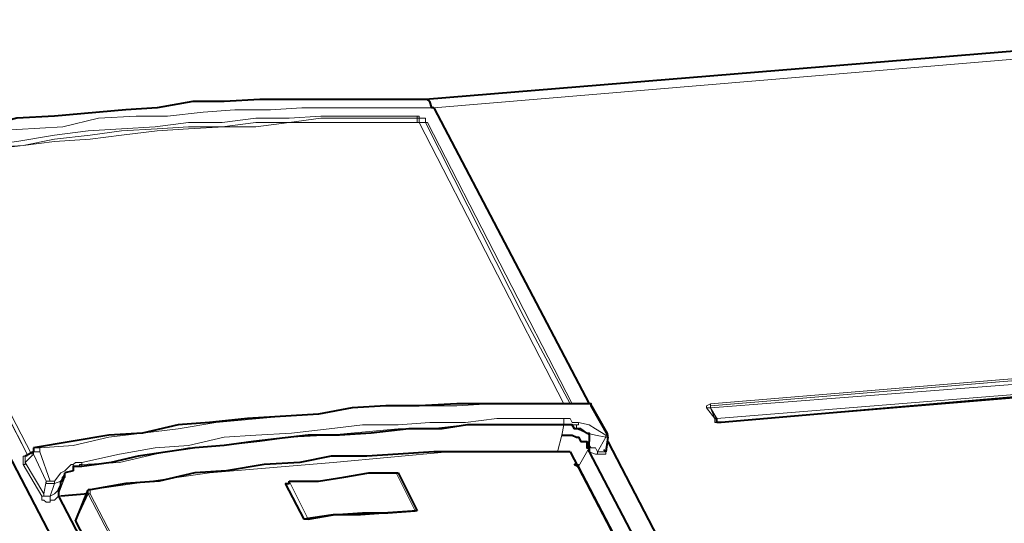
# Model space of a CAD drawing. Header units: millimetres. Extents: x 2 to 406, y 0 to 285.
# Tile 34 of 53: x 357.47 to 365.25, y 87.3 to 91.27. Entities that reach past the tile are written whole.
import ezdxf

# ---------------------------------------------------------------- set-up
doc = ezdxf.new("R2010")
doc.units = ezdxf.units.MM
doc.header["$MEASUREMENT"] = 0
doc.layers.get('0').update_dxf_attribs({"linetype": 'CONTINUOUS'})

msp = doc.modelspace()

# ---------------------------------------------------------------- linework, layer by layer
at = {"color": 0, "linetype": 'Continuous', "lineweight": 5, "true_color": 0x000007}
msp.add_line((368.4209, 91.22), (360.7434, 90.5747), dxfattribs=at)
at = {"color": 0, "linetype": 'Continuous', "lineweight": 40, "true_color": 0x000007}
for points in [[(368.3382, 91.2696), (360.6772, 90.6409)], [(360.6772, 90.6409), (359.3701, 90.6409), (359.0888, 90.6243), (358.8406, 90.6243), (358.5593, 90.5747), (358.3111, 90.5582), (357.7485, 90.5085), (357.4507, 90.492), (357.186, 90.4258), (356.9212, 90.4092), (356.6565, 90.3596), (356.3752, 90.31)], [(360.7434, 90.5747), (360.7269, 90.5747), (360.7103, 90.6243), (360.6938, 90.6409), (360.6772, 90.6409)], [(360.7434, 90.5747), (361.9679, 88.2417)], [(356.1601, 90.1941), (367.4447, 68.5019)], [(368.9504, 88.6057), (363.0103, 88.0927)], [(361.9679, 88.2417), (360.9254, 88.2417), (360.6276, 88.2251), (360.3629, 88.2251), (360.0981, 88.2086), (359.8334, 88.1589), (359.2708, 88.1258), (358.973, 88.0927), (358.7248, 88.0762), (358.4435, 88.01), (358.1787, 87.9935), (357.8809, 87.9438), (357.5831, 87.8942)], [(361.9844, 88.2251), (361.9844, 88.2417), (361.9679, 88.2417)], [(362.1168, 87.9935), (361.9844, 88.2251)], [(362.9772, 88.0927), (362.9772, 88.1258), (362.9606, 88.1258)], [(361.7693, 88.0762), (361.0082, 88.0762), (360.8096, 88.0431), (360.5449, 88.0431), (360.247, 88.01), (359.9988, 87.9935), (359.7507, 87.9935)], [(361.8686, 88.0431), (361.852, 88.0431), (361.8355, 88.0762), (361.7693, 88.0762)], [(362.9772, 88.0927), (362.9772, 88.1093)], [(363.0103, 88.0927), (362.9772, 88.0927)], [(359.7507, 87.9935), (359.3204, 87.9438), (359.0888, 87.9107), (358.8571, 87.8942), (358.642, 87.8611), (358.4104, 87.828), (358.1953, 87.7784), (357.9636, 87.7453)], [(361.7528, 87.9935), (361.8355, 87.9935), (361.8686, 87.9769), (361.8851, 87.9769), (361.9017, 87.9438), (361.9513, 87.9438), (361.9513, 87.8942), (361.9679, 87.8942)], [(361.9513, 88.01), (361.9017, 88.0431), (361.8686, 88.0431)], [(361.9513, 88.01), (361.9679, 88.01), (361.9679, 87.9935)], [(361.9679, 87.9935), (361.9679, 87.9769)], [(361.9679, 87.9769), (361.9679, 87.9438)], [(362.1168, 87.9769), (362.1002, 87.8611)], [(362.1168, 87.9769), (362.1168, 87.9935)], [(357.5831, 87.8942), (357.5831, 87.8611)], [(361.9679, 87.9107), (361.9679, 87.9438)], [(361.9679, 87.8611), (361.9679, 87.9107)], [(361.9679, 87.8942), (361.9679, 87.8942)], [(361.9679, 87.8942), (361.9679, 87.8942)], [(361.9679, 87.8942), (361.9679, 87.8611)], [(362.1168, 87.9438), (372.2597, 68.4191)], [(357.5831, 87.8611), (357.5169, 87.828)], [(361.7693, 87.8611), (360.7434, 87.8611), (360.4621, 87.8445), (360.2139, 87.828), (359.9327, 87.828), (359.6845, 87.7784), (359.4032, 87.7618), (359.1053, 87.7122), (358.8571, 87.6956), (358.5759, 87.6294), (358.3111, 87.6129), (358.0298, 87.5633)], [(361.8189, 87.8611), (361.7693, 87.8611)], [(361.8189, 87.8611), (365.0124, 81.7389)], [(361.9679, 87.8611), (365.2275, 81.6397)], [(362.1002, 87.8611), (362.0837, 87.8776)], [(357.9636, 87.7453), (357.8975, 87.7453), (357.8975, 87.7122)], [(361.8686, 87.7618), (361.852, 87.7618), (361.8851, 87.7453)], [(365.1282, 81.5404), (361.8851, 87.7453)], [(357.7982, 87.5964), (357.7982, 87.6294), (357.8147, 87.6294), (357.8147, 87.6625), (357.8313, 87.6625), (357.8313, 87.6956)], [(357.8313, 87.6625), (357.8147, 87.6625)], [(357.8975, 87.7122), (357.8313, 87.6956)], [(359.6017, 87.6294), (359.8334, 87.6294), (360.0319, 87.6625), (360.2305, 87.6956), (360.4456, 87.6956)], [(360.4456, 87.6956), (360.4621, 87.6956)], [(360.4621, 87.6956), (360.6111, 87.3978)], [(357.7816, 87.5633), (357.7982, 87.5964)], [(359.5686, 87.6129), (359.6017, 87.6129), (359.6017, 87.6294)], [(359.5686, 87.6129), (359.7176, 87.3316)], [(357.7816, 87.5633), (357.7816, 87.5136)], [(357.7816, 87.5136), (361.0082, 81.3087)], [(358.0133, 87.5302), (357.7982, 87.5136)], [(357.914, 87.3151), (358.0133, 87.5633)], [(358.0298, 87.5633), (358.0133, 87.5633)], [(360.6111, 87.3978), (360.3794, 87.3813), (360.1643, 87.3647), (359.9492, 87.3647), (359.7176, 87.3316)], [(359.7507, 87.3316), (359.9492, 87.3647), (360.1809, 87.3813), (360.3794, 87.3813), (360.5945, 87.3978)], [(360.6111, 87.3978), (360.5945, 87.3978)], [(357.914, 87.3151), (357.914, 87.3151)], [(357.914, 87.3151), (361.0744, 81.2426)], [(359.7507, 87.3316), (359.7176, 87.3316)]]:
    msp.add_lwpolyline(points, dxfattribs=at)
at = {"color": 0, "linetype": 'Continuous', "lineweight": 5, "true_color": 0x000007}
for points in [[(360.7434, 90.5747), (359.701, 90.5747), (359.4528, 90.5582), (359.1715, 90.5582), (358.9233, 90.5416), (358.642, 90.5085), (358.3939, 90.5085), (358.096, 90.492), (357.8147, 90.4258), (357.2687, 90.3927), (357.004, 90.3265), (356.7392, 90.31), (356.4414, 90.2603), (356.1601, 90.1941)], [(356.3752, 90.161), (357.2025, 90.2769), (357.4507, 90.31), (357.7485, 90.3596), (358.0133, 90.3927), (358.278, 90.4092), (358.5428, 90.4258), (358.8075, 90.4589), (359.0723, 90.4589), (359.337, 90.492), (359.6017, 90.492), (359.8499, 90.5085), (360.6111, 90.5085)], [(356.3917, 90.1279), (356.6565, 90.1776), (356.9212, 90.1941), (357.2025, 90.2603), (357.5003, 90.2769), (357.7485, 90.3265), (358.0298, 90.3596), (358.278, 90.3927), (358.5593, 90.4092), (358.8075, 90.4258), (359.0723, 90.4258), (359.337, 90.4589), (359.6017, 90.4589), (359.8499, 90.492), (360.6111, 90.492)], [(360.6276, 90.4589), (359.6017, 90.4589), (359.337, 90.4258), (359.0888, 90.4258), (358.8075, 90.4092), (358.5593, 90.3927), (358.278, 90.3596), (358.0298, 90.3265), (357.7485, 90.31), (357.5003, 90.2769), (357.2025, 90.2438), (356.9212, 90.1941), (356.673, 90.161), (356.3917, 90.1114)], [(360.6111, 90.5085), (360.6111, 90.492)], [(360.6111, 90.5085), (360.6276, 90.5085), (360.6276, 90.492), (360.6772, 90.492), (360.6772, 90.4589), (360.6938, 90.4589)], [(360.6111, 90.492), (360.6111, 90.4589), (360.6276, 90.4589)], [(360.6111, 90.492), (360.6276, 90.492), (360.6276, 90.4589), (360.6772, 90.4589)], [(360.6772, 90.4589), (360.6276, 90.4589)], [(360.6276, 90.4589), (360.6276, 90.4589)], [(361.7693, 88.2417), (360.6276, 90.4589)], [(360.6772, 90.4589), (361.4549, 88.9201), (361.8189, 88.2417)], [(360.6938, 90.4589), (360.6772, 90.4589)], [(360.6938, 90.4589), (361.8355, 88.2417)], [(357.5334, 87.8445), (356.3586, 90.1114)], [(357.5334, 87.8445), (356.3752, 90.1114)], [(356.3917, 90.1114), (357.5665, 87.8445)], [(362.9275, 88.2417), (368.9173, 88.7381)], [(362.9275, 88.2251), (368.9173, 88.7215)], [(362.9275, 88.2086), (368.9173, 88.6719)], [(368.9504, 88.6057), (362.9772, 88.1258)], [(368.9835, 88.5891), (363.0103, 88.0927)], [(361.9844, 88.2417), (361.1902, 88.2417), (360.9254, 88.2251), (360.3794, 88.2251), (360.0981, 88.2086), (359.8334, 88.1589), (359.5686, 88.1424), (359.0226, 88.0927), (358.7248, 88.0431), (358.4435, 88.01), (358.1787, 87.9769), (357.8975, 87.9107), (357.6327, 87.8942)], [(361.9844, 88.2417), (361.9679, 88.2417)], [(361.9844, 88.2417), (361.9844, 88.2417)], [(362.1168, 88.01), (361.9844, 88.2417)], [(361.9844, 88.2417), (361.9844, 88.2251)], [(362.8945, 88.2086), (362.8945, 88.2251), (362.9275, 88.2417)], [(362.9606, 88.1258), (362.8945, 88.2086)], [(362.8945, 88.2086), (362.9275, 88.2086)], [(362.9275, 88.2417), (362.9275, 88.2251)], [(362.9275, 88.2086), (362.9275, 88.2251)], [(362.9275, 88.2086), (362.9275, 88.2251)], [(362.9606, 88.1258), (362.9275, 88.2086)], [(362.9772, 88.1258), (362.9275, 88.2086)], [(362.9275, 88.2086), (362.9275, 88.2086)], [(362.9275, 88.2086), (362.9275, 88.2086)], [(357.9636, 87.7784), (358.2615, 87.8445), (358.5428, 87.8942), (358.8075, 87.9107), (359.0888, 87.9769), (359.337, 87.9935), (359.6183, 88.01), (359.9161, 88.0431), (360.1809, 88.0762), (360.4621, 88.0762), (360.7103, 88.0927), (360.9916, 88.0927), (361.2398, 88.1258), (361.7693, 88.1258)], [(361.7693, 88.1258), (361.7693, 88.0762)], [(361.7693, 88.1258), (361.8189, 88.1258), (361.8355, 88.0927), (361.8851, 88.0927)], [(362.9606, 88.1258), (362.9606, 88.1258)], [(362.9606, 88.1258), (362.9606, 88.1258)], [(363.0103, 88.0927), (362.9606, 88.0927), (362.9606, 88.1258)], [(362.9772, 88.1258), (362.9606, 88.1258)], [(362.9772, 88.1258), (362.9772, 88.0927)], [(362.9772, 88.1258), (362.9772, 88.1258)], [(357.9636, 87.7618), (358.2615, 87.7784), (358.5428, 87.8445), (358.8075, 87.8942), (359.0888, 87.9107), (359.3701, 87.9438), (359.6183, 87.9769), (359.9161, 87.9935), (360.4621, 88.0431), (360.7103, 88.0431), (360.9916, 88.0762), (361.7693, 88.0762)], [(361.7693, 88.0762), (361.7528, 87.9935)], [(361.7693, 88.0762), (361.7693, 88.0762)], [(361.7693, 88.0762), (361.8686, 88.0762), (361.8686, 88.0431)], [(361.8851, 88.0927), (361.8851, 88.0762), (361.8686, 88.0762), (361.8686, 88.0431)], [(361.8851, 88.0927), (361.9679, 88.0762), (362.0175, 88.0431), (362.1002, 87.9935)], [(363.0103, 88.0927), (363.0103, 88.0927)], [(361.7528, 87.9935), (361.7197, 87.8611)], [(361.8686, 88.0431), (361.8686, 88.0431)], [(361.8686, 88.0431), (361.9513, 88.01), (362.0175, 87.9935), (362.1002, 87.9769)], [(361.9679, 87.9769), (361.9679, 87.9935), (361.9513, 88.01)], [(361.9513, 88.01), (361.9513, 88.01)], [(362.1002, 87.9769), (362.034, 87.8611)], [(362.1002, 87.9935), (362.1168, 87.9935), (362.1168, 88.01)], [(362.1002, 87.9935), (362.1002, 87.9769)], [(362.1002, 87.9769), (362.1168, 87.9769)], [(362.1168, 88.01), (362.1168, 87.9935)], [(362.1168, 87.9769), (362.1168, 87.9769)], [(357.6327, 87.8942), (357.5831, 87.8942)], [(357.6327, 87.8942), (357.6327, 87.8611)], [(361.9679, 87.8942), (361.8851, 87.7453)], [(361.9679, 87.9107), (361.9679, 87.8942)], [(361.9679, 87.9107), (361.9844, 87.8942), (362.0175, 87.8942), (362.034, 87.8611)], [(362.1002, 87.8611), (362.1002, 87.8942)], [(362.1002, 87.8942), (362.1002, 87.8942)], [(362.1002, 87.8611), (362.1002, 87.8942)], [(357.5169, 87.828), (357.5003, 87.828), (357.5003, 87.7618)], [(357.5831, 87.8445), (357.5169, 87.7784)], [(357.5169, 87.828), (357.5169, 87.7784)], [(357.5169, 87.828), (357.5169, 87.828)], [(357.5334, 87.828), (357.5169, 87.828)], [(357.5831, 87.8611), (357.5665, 87.8611), (357.5831, 87.8445)], [(357.6327, 87.8611), (357.5831, 87.8611), (357.5831, 87.8445)], [(357.5831, 87.8445), (357.6824, 87.6294)], [(357.6327, 87.8611), (357.7155, 87.6294)], [(361.7693, 87.8611), (360.8593, 87.8611), (359.9492, 87.7784), (358.973, 87.6956), (358.0298, 87.5633)], [(361.7693, 87.8611), (361.7693, 87.8611)], [(361.8189, 87.8611), (361.7693, 87.8611)], [(364.9958, 81.7389), (361.8189, 87.8611)], [(361.8189, 87.8611), (361.8189, 87.8611)], [(361.9679, 87.8611), (362.0175, 87.8445), (362.034, 87.8445)], [(362.034, 87.8445), (362.034, 87.8611)], [(362.034, 87.8445), (362.1002, 87.8445), (362.1002, 87.8611)], [(362.034, 87.8611), (362.1002, 87.8611)], [(357.5003, 87.7618), (357.5169, 87.7618), (357.5169, 87.7784)], [(357.5003, 87.7618), (357.6493, 87.5136)], [(357.5169, 87.7784), (357.6658, 87.5302)], [(357.7485, 87.6294), (357.7982, 87.6956), (357.8313, 87.7122), (357.8809, 87.7618)], [(357.8809, 87.7618), (357.8975, 87.7618), (357.914, 87.7784), (357.9636, 87.7784)], [(357.8809, 87.7618), (357.8975, 87.7618), (357.8975, 87.7122)], [(357.8975, 87.7122), (357.8975, 87.7453), (357.9471, 87.7453), (357.9471, 87.7618), (357.9636, 87.7618)], [(357.9636, 87.7784), (357.9636, 87.7618)], [(357.9636, 87.7453), (357.9636, 87.7618)], [(361.8851, 87.7453), (361.8851, 87.7618), (361.8686, 87.7618), (361.8686, 87.7784)], [(361.8851, 87.7453), (361.8851, 87.7453)], [(365.1282, 81.5404), (361.8851, 87.7453)], [(357.7485, 87.6129), (357.7982, 87.6294), (357.8313, 87.6956), (357.8975, 87.7122)], [(357.7816, 87.5302), (357.8313, 87.6625)], [(357.8313, 87.6625), (357.8313, 87.6956)], [(357.8975, 87.7122), (357.8975, 87.7122)], [(360.4456, 87.6956), (360.5945, 87.3978)], [(357.6824, 87.6294), (357.6658, 87.5302)], [(357.6824, 87.6294), (357.6824, 87.6129), (357.7485, 87.6129)], [(357.7155, 87.6294), (357.6824, 87.6294)], [(357.7155, 87.6294), (357.7485, 87.6294)], [(357.7485, 87.6129), (357.7155, 87.5136)], [(357.7485, 87.6294), (357.7485, 87.6129)], [(359.6017, 87.6294), (359.7507, 87.3316)], [(357.6493, 87.5136), (357.6658, 87.5136), (357.6658, 87.5302)], [(357.6493, 87.5136), (357.6493, 87.4805), (357.6658, 87.4805), (357.6824, 87.464), (357.7155, 87.464), (357.7155, 87.4805), (357.7485, 87.4805)], [(357.6658, 87.5302), (357.6658, 87.5136), (357.7155, 87.5136)], [(357.7155, 87.5136), (357.7485, 87.5302), (357.7816, 87.5633)], [(357.7485, 87.4805), (357.7155, 87.4805), (357.7155, 87.5136)], [(357.7485, 87.4805), (357.7816, 87.5136)], [(358.0133, 87.5302), (357.7816, 87.5136)], [(358.0133, 87.5302), (357.914, 87.3151)], [(358.0298, 87.5633), (358.0298, 87.5302), (358.0133, 87.5302)], [(358.0133, 87.5633), (358.0133, 87.5302)], [(361.2067, 81.408), (358.0133, 87.5302)], [(358.0298, 87.5633), (358.0298, 87.5633)], [(358.0298, 87.5302), (361.2067, 81.4246)]]:
    msp.add_lwpolyline(points, dxfattribs=at)

doc.saveas('drawing.dxf')
